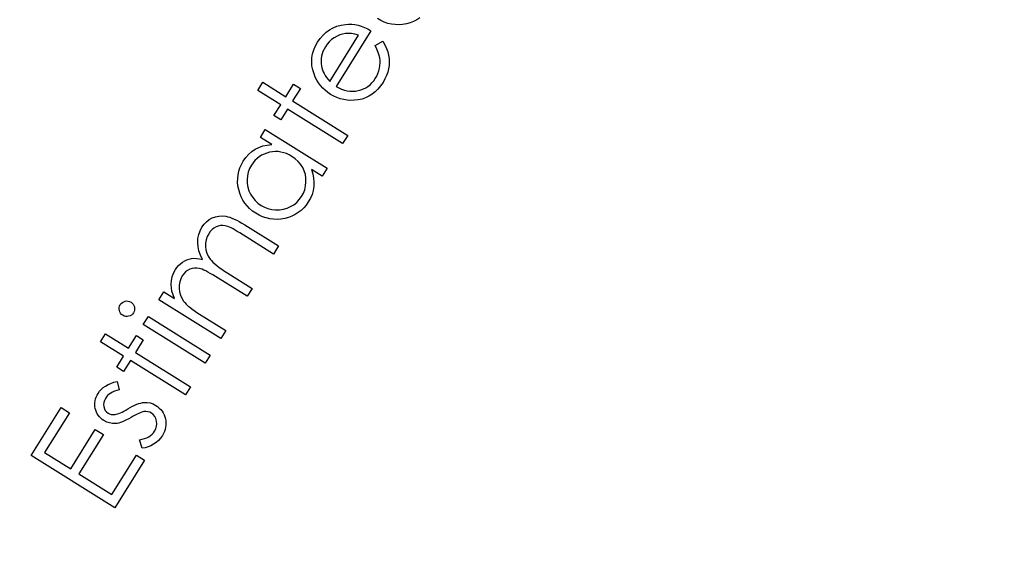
# Model space of a CAD drawing. Header units: inches. Extents: x 0.1 to 87.3, y 0.1 to 33.9.
# Tile 45 of 140: x 19.4 to 20.3, y 20.5 to 21. Entities that reach past the tile are written whole.
import ezdxf

# ---------------------------------------------------------------- set-up
doc = ezdxf.new("R2010")
doc.units = ezdxf.units.IN
doc.header["$MEASUREMENT"] = 0
doc.layers.add('DIMENSIONS', color=171, linetype='Continuous')
doc.layers.add('NOTES', color=5, linetype='Continuous')
doc.styles.add('SLDTEXTSTYLE0', font='TXT', dxfattribs={"width": 0.75})
doc.dimstyles.new('SLDDIMSTYLE0', dxfattribs={"dimtxt": 0.125, "dimasz": 0.13, "dimexe": 0, "dimexo": 0.0625, "dimgap": 0.03125, "dimtad": 0, "dimtih": 1, "dimtoh": 1, "dimdec": 4, "dimlfac": 1.333333, "dimrnd": 1e-09, "dimzin": 4, "dimdsep": 46, "dimtxsty": 'SLDTEXTSTYLE0', "dimsah": 1, "dimcen": 0.09, "dimadec": 0, "dimazin": 1, "dimtfac": 1, "dimtdec": 4, "dimtofl": 0, "dimtmove": 0, "dimatfit": 3, "dimfxl": 0, "dimfrac": 2, "dimtolj": 1, "dimtzin": 12, "dimarcsym": 0})
doc.dimstyles.new('SLDDIMSTYLE3', dxfattribs={"dimtxt": 0.18, "dimasz": 0.13, "dimexe": 0, "dimexo": 0.0625, "dimgap": 0, "dimtad": 0, "dimtih": 1, "dimtoh": 1, "dimdec": 0, "dimrnd": 1e-09, "dimzin": 0, "dimdsep": 46, "dimtxsty": 'Standard', "dimsah": 1, "dimcen": 0.09, "dimadec": 0, "dimazin": 0, "dimtfac": 0.13, "dimtdec": 0, "dimtofl": 0, "dimtmove": 0, "dimatfit": 3, "dimfxl": 0, "dimfrac": 2, "dimtolj": 1, "dimtzin": 0, "dimarcsym": 0})

# ---------------------------------------------------------------- blocks, each defined once
blk = doc.blocks.new('_D_4')
at = {"layer": 'DIMENSIONS'}
for p, q in [((2.58848, 22.53645), (2.58848, 18.96463)), ((31.39821, 22.20455), (31.39821, 18.96463)), ((2.58848, 19.08963), (16.79487, 19.08963)), ((31.39821, 19.08963), (17.44206, 19.08963))]:
    blk.add_line(p, q, dxfattribs=at)
for centre, start, end in [((17.01673, 19.07694), 153.43495, 206.56505), ((17.2202, 19.07694), 333.43495, 26.56505)]:
    blk.add_arc(centre, 0.22186, start, end, dxfattribs=at)
for points in [[(2.58848, 19.08963), (2.71848, 19.06963), (2.71848, 19.10963)], [(31.39821, 19.08963), (31.26821, 19.10963), (31.26821, 19.06963)]]:
    blk.add_solid(points, dxfattribs=at)
at = {"layer": 'DIMENSIONS', "insert": (16.8183, 19.13885), "char_height": 0.125, "attachment_point": 1, "style": 'SLDTEXTSTYLE0'}
blk.add_mtext('38.4130', dxfattribs=at)

msp = doc.modelspace()

# ---------------------------------------------------------------- linework, layer by layer
at = {"color": 7, "linetype": 'Continuous', "flags": 128}
for points in [[(19.739457, 20.983277), (19.746776, 20.98754), (19.746776, 20.98754), (19.748692, 20.984085), (19.750232, 20.980704), (19.751415, 20.97738), (19.752204, 20.974113), (19.752654, 20.970882), (19.752805, 20.967671), (19.752636, 20.964478), (19.752166, 20.961286), (19.751377, 20.958093), (19.750232, 20.954901), (19.748729, 20.95167), (19.746889, 20.94844), (19.746889, 20.94844), (19.74456, 20.945041), (19.742063, 20.942017), (19.739377, 20.939388), (19.736541, 20.937135), (19.733518, 20.935238), (19.730325, 20.933735), (19.726963, 20.932627), (19.723433, 20.931876), (19.719846, 20.931482), (19.716353, 20.931369), (19.712935, 20.931576), (19.709611, 20.932064), (19.706362, 20.932872), (19.703188, 20.93398), (19.700089, 20.935369), (19.697084, 20.937078), (19.697084, 20.937078), (19.694399, 20.9389), (19.691901, 20.940909), (19.689629, 20.943069), (19.687582, 20.945398), (19.685722, 20.947896), (19.684089, 20.950562), (19.682661, 20.953379), (19.681441, 20.956384), (19.681441, 20.956384), (19.680239, 20.960272), (19.679506, 20.96414), (19.679243, 20.967971), (19.679431, 20.971765), (19.680088, 20.975521), (19.681215, 20.97924), (19.682793, 20.982939), (19.68484, 20.986601), (19.68484, 20.986601), (19.6873, 20.990151), (19.690004, 20.993287), (19.692953, 20.99601), (19.696127, 20.998339), (19.699544, 21.000236), (19.703207, 21.001719), (19.707094, 21.002808), (19.711226, 21.003466), (19.711226, 21.003466), (19.71423, 21.003672), (19.717235, 21.003597), (19.720259, 21.00324), (19.723282, 21.002621), (19.726287, 21.001719), (19.729311, 21.000555), (19.732353, 20.999109), (19.735377, 20.997381), (19.735377, 20.997381), (19.70238, 20.944572), (19.70238, 20.944572), (19.704972, 20.943163), (19.707582, 20.941999), (19.710193, 20.941116), (19.712803, 20.940496), (19.715414, 20.940121), (19.718024, 20.940027), (19.720634, 20.940177), (19.723264, 20.940609), (19.725818, 20.941266), (19.728222, 20.942168), (19.730475, 20.943276), (19.732597, 20.94459), (19.73455, 20.946149), (19.736372, 20.947914), (19.738044, 20.949905), (19.739565, 20.952121), (19.739565, 20.952121), (19.740861, 20.954412), (19.741931, 20.956779), (19.742795, 20.959258), (19.743452, 20.961812), (19.743884, 20.964384), (19.744091, 20.966882), (19.744072, 20.969286), (19.743809, 20.971615), (19.743264, 20.974056), (19.742363, 20.976817), (19.741086, 20.979897), (19.739452, 20.983277)], [(19.781896, 21.009499), (19.778985, 21.007677), (19.775867, 21.006156), (19.772543, 21.004917), (19.769013, 21.003978), (19.765407, 21.003358), (19.761839, 21.003095), (19.758327, 21.003189), (19.754852, 21.003621), (19.751434, 21.00441), (19.748073, 21.005555), (19.744768, 21.007058), (19.7415, 21.008898)], [(19.723645, 20.993156), (19.72024, 20.994113), (19.717047, 20.994695), (19.714043, 20.994921), (19.711226, 20.994789), (19.708521, 20.994301), (19.705855, 20.993475), (19.703225, 20.99231), (19.700615, 20.990789), (19.698136, 20.988986), (19.69592, 20.986958), (19.69391, 20.984686), (19.692164, 20.982188), (19.692164, 20.982188), (19.690924, 20.980009), (19.68991, 20.977812), (19.689122, 20.975559), (19.688539, 20.973286), (19.688183, 20.970976), (19.688051, 20.968648), (19.688145, 20.966262), (19.688445, 20.963859), (19.688445, 20.963859), (19.68884, 20.962093), (19.689384, 20.960309), (19.690117, 20.958525), (19.691018, 20.956722), (19.692089, 20.954919), (19.693328, 20.953098), (19.694737, 20.951257), (19.696314, 20.949417), (19.696314, 20.949417), (19.723639, 20.993156)], [(19.628015, 20.94085), (19.632784, 20.948474), (19.632784, 20.948474), (19.654607, 20.93484), (19.654607, 20.93484), (19.6621, 20.946822), (19.6621, 20.946822), (19.668579, 20.942765), (19.668579, 20.942765), (19.661086, 20.930784), (19.661086, 20.930784), (19.713351, 20.898125), (19.713351, 20.898125), (19.708581, 20.8905), (19.708581, 20.8905), (19.656316, 20.923159), (19.656316, 20.923159), (19.649874, 20.912849), (19.649874, 20.912849), (19.643395, 20.916905), (19.643395, 20.916905), (19.649837, 20.927215), (19.649837, 20.927215), (19.628014, 20.94085)], [(19.635181, 20.903734), (19.693919, 20.867019), (19.693919, 20.867019), (19.689262, 20.859563), (19.689262, 20.859563), (19.679158, 20.865873), (19.679158, 20.865873), (19.680341, 20.861742), (19.681073, 20.857666), (19.681355, 20.853685), (19.681186, 20.849779), (19.680566, 20.845966), (19.679515, 20.842229), (19.677994, 20.838586), (19.676022, 20.835036), (19.676022, 20.835036), (19.673975, 20.832069), (19.671702, 20.829383), (19.669223, 20.826998), (19.666538, 20.824895), (19.663627, 20.823073), (19.660509, 20.821552), (19.657185, 20.820331), (19.653655, 20.819392), (19.650049, 20.818773), (19.646481, 20.81851), (19.642969, 20.818604), (19.639494, 20.819036), (19.636076, 20.819824), (19.632715, 20.82097), (19.62941, 20.822472), (19.626142, 20.824313), (19.626142, 20.824313), (19.623118, 20.826397), (19.620376, 20.828689), (19.617935, 20.831186), (19.615775, 20.833891), (19.613897, 20.836802), (19.61232, 20.839919), (19.611024, 20.843243), (19.61001, 20.846774), (19.609315, 20.85038), (19.608996, 20.85391), (19.609014, 20.857385), (19.609371, 20.860803), (19.610104, 20.864164), (19.611174, 20.867451), (19.612601, 20.870681), (19.614385, 20.873836), (19.614385, 20.873836), (19.616789, 20.877254), (19.619475, 20.880259), (19.622423, 20.882831), (19.625654, 20.88501), (19.629165, 20.886775), (19.63294, 20.888109), (19.636997, 20.889029), (19.641316, 20.889517), (19.641316, 20.889517), (19.630518, 20.896278), (19.630518, 20.896278), (19.635175, 20.903734)], [(19.622073, 20.869873), (19.62032, 20.866662), (19.619043, 20.863319), (19.618235, 20.859863), (19.617879, 20.856277), (19.617991, 20.852671), (19.618611, 20.84914), (19.6197, 20.845703), (19.621278, 20.842323), (19.623268, 20.839168), (19.625578, 20.836351), (19.628226, 20.833872), (19.631194, 20.83175), (19.631194, 20.83175), (19.634386, 20.830022), (19.637748, 20.828745), (19.641297, 20.8279), (19.645035, 20.827505), (19.648791, 20.827562), (19.652415, 20.828088), (19.655889, 20.829083), (19.659213, 20.830548), (19.662312, 20.832426), (19.665073, 20.834642), (19.667495, 20.837196), (19.66958, 20.840107), (19.66958, 20.840107), (19.671308, 20.843299), (19.672585, 20.846642), (19.673411, 20.850154), (19.673806, 20.853835), (19.673749, 20.857516), (19.673205, 20.861047), (19.67219, 20.864446), (19.670688, 20.867676), (19.668754, 20.870718), (19.666406, 20.873479), (19.663664, 20.875977), (19.660509, 20.878212), (19.660509, 20.878212), (19.657955, 20.879658), (19.655364, 20.880841), (19.652734, 20.881742), (19.650105, 20.882381), (19.64742, 20.882738), (19.644734, 20.882813), (19.642011, 20.882606), (19.63925, 20.882137), (19.636565, 20.881404), (19.634029, 20.880446), (19.631663, 20.879263), (19.629428, 20.877855), (19.627363, 20.876202), (19.625447, 20.874324), (19.623682, 20.872221), (19.622067, 20.869873)], [(19.53425, 20.742211), (19.53892, 20.749704), (19.53892, 20.749704), (19.549061, 20.743356), (19.549061, 20.743356), (19.54769, 20.746981), (19.546695, 20.750399), (19.546113, 20.753591), (19.545925, 20.756596), (19.545925, 20.756596), (19.546225, 20.760427), (19.546995, 20.764089), (19.548253, 20.767526), (19.55, 20.770794), (19.55, 20.770794), (19.551409, 20.772841), (19.553005, 20.774681), (19.55477, 20.776353), (19.556723, 20.777836), (19.55877, 20.779113), (19.560855, 20.780109), (19.562958, 20.78086), (19.565099, 20.781329), (19.567372, 20.781536), (19.569907, 20.78148), (19.572686, 20.78116), (19.57571, 20.780559), (19.57571, 20.780559), (19.573719, 20.784597), (19.572273, 20.788616), (19.571409, 20.792597), (19.57109, 20.79656), (19.571334, 20.800429), (19.572085, 20.804147), (19.573344, 20.807659), (19.575128, 20.811021), (19.575128, 20.811021), (19.577175, 20.813856), (19.579485, 20.816279), (19.582076, 20.81827), (19.584931, 20.819847), (19.587992, 20.820974), (19.591166, 20.821631), (19.594452, 20.821763), (19.597852, 20.821425), (19.599654, 20.821049), (19.60157, 20.820486), (19.603617, 20.819753), (19.605796, 20.818833), (19.608105, 20.817725), (19.610547, 20.816448), (19.613101, 20.815002), (19.615787, 20.813368), (19.615787, 20.813368), (19.647863, 20.79333), (19.647863, 20.79333), (19.643055, 20.785611), (19.643055, 20.785611), (19.610979, 20.80565), (19.610979, 20.80565), (19.608688, 20.807058), (19.606566, 20.808298), (19.604612, 20.809368), (19.602791, 20.810307), (19.601138, 20.811058), (19.599654, 20.811678), (19.598321, 20.812129), (19.597138, 20.81241), (19.594959, 20.812673), (19.5928, 20.812579), (19.590678, 20.812147), (19.588555, 20.811359), (19.586546, 20.810251), (19.584706, 20.808805), (19.583034, 20.807021), (19.581532, 20.804917), (19.581532, 20.804917), (19.580048, 20.8021), (19.579034, 20.799152), (19.578508, 20.796053), (19.578471, 20.792823), (19.578903, 20.789593), (19.579785, 20.786513), (19.581137, 20.783564), (19.58294, 20.780747), (19.584105, 20.779339), (19.585513, 20.777855), (19.587203, 20.776315), (19.589175, 20.774681), (19.591391, 20.772972), (19.593889, 20.771188), (19.59665, 20.769329), (19.599673, 20.767395), (19.599673, 20.767395), (19.622679, 20.753009), (19.622679, 20.753009), (19.617984, 20.745497), (19.617984, 20.745497), (19.587917, 20.764296), (19.587917, 20.764296), (19.585344, 20.765873), (19.582978, 20.767263), (19.580781, 20.768503), (19.578771, 20.769554), (19.576949, 20.770418), (19.575334, 20.771113), (19.573888, 20.771639), (19.57263, 20.771996), (19.570339, 20.772334), (19.568066, 20.772315), (19.565832, 20.771939), (19.563634, 20.771188), (19.56155, 20.770099), (19.559672, 20.768672), (19.557963, 20.766906), (19.55646, 20.764803), (19.55646, 20.764803), (19.555052, 20.762099), (19.554075, 20.759244), (19.553568, 20.756202), (19.553493, 20.753009), (19.553887, 20.749798), (19.554733, 20.746737), (19.556028, 20.743769), (19.557775, 20.740952), (19.558883, 20.739544), (19.560198, 20.738098), (19.561756, 20.736614), (19.563522, 20.735093), (19.565494, 20.733515), (19.56771, 20.7319), (19.570132, 20.730248), (19.57278, 20.728539), (19.57278, 20.728539), (19.597664, 20.712989), (19.597664, 20.712989), (19.592988, 20.705496), (19.592988, 20.705496), (19.534244, 20.742211)], [(19.49772, 20.73759), (19.498615, 20.738773), (19.499667, 20.739712), (19.500907, 20.740407), (19.502315, 20.740876), (19.50378, 20.741083), (19.505207, 20.740989), (19.506578, 20.740613), (19.507893, 20.739956), (19.507893, 20.739956), (19.509057, 20.739073), (19.509977, 20.738022), (19.510672, 20.736782), (19.511123, 20.735374), (19.511311, 20.733909), (19.511236, 20.732482), (19.510841, 20.731111), (19.510184, 20.729796), (19.510184, 20.729796), (19.509301, 20.72865), (19.50825, 20.72773), (19.507029, 20.727035), (19.50562, 20.726566), (19.504156, 20.726378), (19.502766, 20.726453), (19.501395, 20.726829), (19.500099, 20.727486), (19.500099, 20.727486), (19.498916, 20.728387), (19.497977, 20.729439), (19.497282, 20.730679), (19.496813, 20.732068), (19.496625, 20.733533), (19.4967, 20.734942), (19.497075, 20.736294), (19.497714, 20.73759)], [(19.519537, 20.718697), (19.524307, 20.726322), (19.524307, 20.726322), (19.583051, 20.689607), (19.583051, 20.689607), (19.57828, 20.681982), (19.57828, 20.681982), (19.519536, 20.718697)], [(19.47898, 20.702336), (19.483744, 20.709961), (19.483744, 20.709961), (19.505567, 20.696327), (19.505567, 20.696327), (19.51306, 20.708308), (19.51306, 20.708308), (19.519539, 20.704252), (19.519539, 20.704252), (19.512046, 20.69227), (19.512046, 20.69227), (19.564311, 20.659612), (19.564311, 20.659612), (19.559541, 20.651987), (19.559541, 20.651987), (19.507276, 20.684645), (19.507276, 20.684645), (19.500834, 20.674335), (19.500834, 20.674335), (19.494355, 20.678392), (19.494355, 20.678392), (19.500797, 20.688702), (19.500797, 20.688702), (19.478974, 20.702336)], [(19.494819, 20.664822), (19.496789, 20.656822), (19.496789, 20.656822), (19.494479, 20.656183), (19.492338, 20.655432), (19.490403, 20.654568), (19.488657, 20.65361), (19.487079, 20.65254), (19.485708, 20.651357), (19.484525, 20.65008), (19.48353, 20.64869), (19.48353, 20.64869), (19.482572, 20.646812), (19.482009, 20.644896), (19.481821, 20.642906), (19.482028, 20.640859), (19.482572, 20.638924), (19.483436, 20.637253), (19.484582, 20.635844), (19.486046, 20.634699), (19.486046, 20.634699), (19.487549, 20.633948), (19.489183, 20.633497), (19.490967, 20.633328), (19.492864, 20.633459), (19.492864, 20.633459), (19.493915, 20.633647), (19.495098, 20.633966), (19.496413, 20.634417), (19.49784, 20.634999), (19.49938, 20.635713), (19.501033, 20.636558), (19.502817, 20.637535), (19.504733, 20.638643), (19.504733, 20.638643), (19.50708, 20.639995), (19.509315, 20.641178), (19.511437, 20.642192), (19.513447, 20.643056), (19.515343, 20.643732), (19.517109, 20.644277), (19.51878, 20.644634), (19.52032, 20.64484), (19.52032, 20.64484), (19.52325, 20.644821), (19.526067, 20.644352), (19.52879, 20.643413), (19.5314, 20.642042), (19.5314, 20.642042), (19.533128, 20.640859), (19.534687, 20.639544), (19.536077, 20.638136), (19.537297, 20.636596), (19.538349, 20.634943), (19.539232, 20.633178), (19.539945, 20.6313), (19.54049, 20.629309), (19.540847, 20.627262), (19.540997, 20.625234), (19.540941, 20.623243), (19.540678, 20.621252), (19.540208, 20.61928), (19.539551, 20.617327), (19.538668, 20.615393), (19.537579, 20.613477), (19.537579, 20.613477), (19.53587, 20.611055), (19.533917, 20.608858), (19.531738, 20.606904), (19.529297, 20.605158), (19.526705, 20.603712), (19.524039, 20.602585), (19.521278, 20.601796), (19.518442, 20.601327), (19.518442, 20.601327), (19.516001, 20.609458), (19.516001, 20.609458), (19.518442, 20.609966), (19.520696, 20.610604), (19.522743, 20.611412), (19.524621, 20.612369), (19.526292, 20.613459), (19.527795, 20.614698), (19.52909, 20.616107), (19.530198, 20.617647), (19.530198, 20.617647), (19.531382, 20.619938), (19.532095, 20.622285), (19.532339, 20.624708), (19.532114, 20.627168), (19.531457, 20.629516), (19.530443, 20.631544), (19.529034, 20.633272), (19.52725, 20.634661), (19.52725, 20.634661), (19.525597, 20.635525), (19.523851, 20.636051), (19.522048, 20.636276), (19.520151, 20.636164), (19.520151, 20.636164), (19.519137, 20.635957), (19.517973, 20.6356), (19.516658, 20.635112), (19.515212, 20.634492), (19.513616, 20.633722), (19.511869, 20.632802), (19.509991, 20.63175), (19.507963, 20.630567), (19.507963, 20.630567), (19.505747, 20.629309), (19.503625, 20.628201), (19.501615, 20.627243), (19.499718, 20.626454), (19.497915, 20.625816), (19.496206, 20.625328), (19.49461, 20.625008), (19.493108, 20.624839), (19.493108, 20.624839), (19.490253, 20.624877), (19.487493, 20.625365), (19.484788, 20.626285), (19.482178, 20.627675), (19.482178, 20.627675), (19.480581, 20.628764), (19.479154, 20.629966), (19.477877, 20.631243), (19.476769, 20.632633), (19.475811, 20.634117), (19.475023, 20.635713), (19.474384, 20.637384), (19.473915, 20.639169), (19.473614, 20.64099), (19.473501, 20.642812), (19.473558, 20.644615), (19.473821, 20.646418), (19.474253, 20.648202), (19.474891, 20.649967), (19.475699, 20.651732), (19.476694, 20.653479), (19.476694, 20.653479), (19.478084, 20.655432), (19.479718, 20.657216), (19.481614, 20.658869), (19.483755, 20.660371), (19.48614, 20.661705), (19.488788, 20.662888), (19.49168, 20.663939), (19.494817, 20.664822)], [(19.413142, 20.594417), (19.441574, 20.639921), (19.441574, 20.639921), (19.449405, 20.635019), (19.449405, 20.635019), (19.425912, 20.59744), (19.425912, 20.59744), (19.450739, 20.581928), (19.450739, 20.581928), (19.474026, 20.619187), (19.474026, 20.619187), (19.481801, 20.614323), (19.481801, 20.614323), (19.458514, 20.577064), (19.458514, 20.577064), (19.48967, 20.557608), (19.48967, 20.557608), (19.512957, 20.594867), (19.512957, 20.594867), (19.520788, 20.589966), (19.520788, 20.589966), (19.492562, 20.544781), (19.492562, 20.544781), (19.413141, 20.594417)]]:
    msp.add_lwpolyline(points, dxfattribs=at)

# ---------------------------------------------------------------- dimensions: what is measured, and where the dimension line sits
at = {"layer": 'DIMENSIONS'}
dim = msp.add_linear_dim(base=(31.39821, 19.089632), p1=(2.588479, 22.586453), p2=(31.39821, 22.254554), text='(<>)', dimstyle='SLDDIMSTYLE0', dxfattribs=at)
dim.commit()
dim.dimension.update_dxf_attribs({"geometry": '_D_4', "text_midpoint": (17.118469, 19.089632), "dimtype": 160})

# ---------------------------------------------------------------- leaders
at = {"layer": 'NOTES'}
msp.add_leader([(22.45071, 22.388181), (19.6857, 19.875087), (18.984485, 19.875087)], dimstyle='SLDDIMSTYLE3', dxfattribs=at)

doc.saveas('drawing.dxf')
